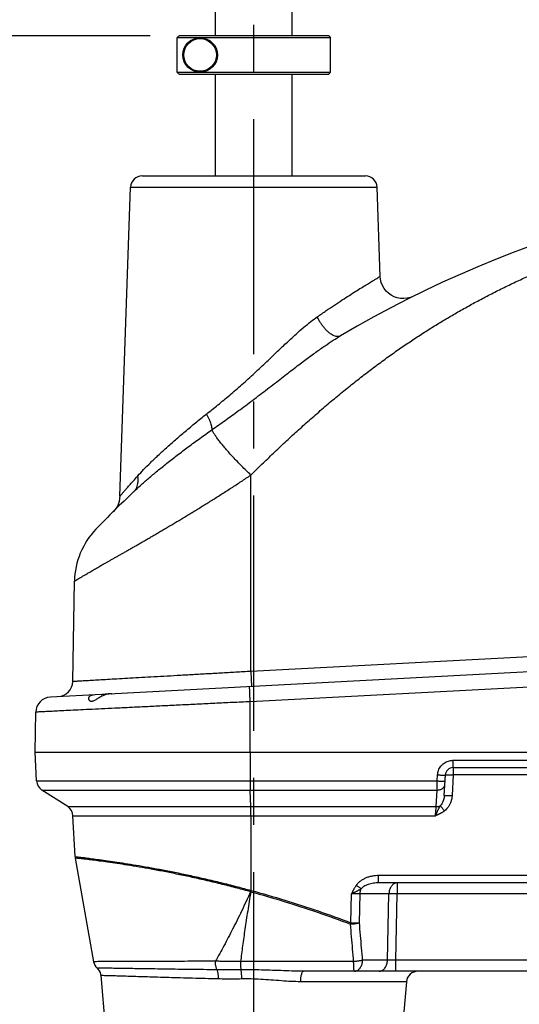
# Model space of a CAD drawing. Extents: x 0 to 594, y 0 to 420.
# Tile 24 of 64: x 231 to 257, y 181 to 233. Entities that reach past the tile are written whole.
import ezdxf

# ---------------------------------------------------------------- set-up
doc = ezdxf.new("R2010")
doc.units = 0
doc.header["$LTSCALE"] = 32.67
doc.linetypes.add('CENTER', pattern=[0.6, 0.375, -0.075, 0.075, -0.075])
doc.linetypes.add('PHANTOM', pattern=[0.8, 0.45, -0.05, 0.1, -0.05, 0.1, -0.05])
doc.layers.get('0').update_dxf_attribs({"linetype": 'CONTINUOUS'})
for name, color, linetype in [('DEFAULT_1', 7, 'CENTER'), ('DEFAULT_3', 7, 'PHANTOM'), ('DRIV_DIM', 7, 'CONTINUOUS')]:
    doc.layers.add(name, color=color, linetype=linetype)
doc.styles.get("Standard").update_dxf_attribs({"font": 'txt', "width": 0.8})
doc.dimstyles.new('DIMSTYLE_1', dxfattribs={"dimtxt": 3.8, "dimasz": 1.8, "dimexe": 0.18, "dimexo": 0.0625, "dimgap": 0.09, "dimtad": 1, "dimdec": 3, "dimlfac": 5, "dimtxsty": 'STANDARD', "dimblk": 'OPEN', "dimblk1": 'OPEN', "dimblk2": 'OPEN', "dimcen": 0.09, "dimazin": 3, "dimtp": 0.001, "dimtm": 0.001, "dimtfac": 1, "dimtdec": 3, "dimtofl": 0, "dimtmove": 0, "dimatfit": 3, "dimtolj": 1})

# ---------------------------------------------------------------- blocks, each defined once
blk = doc.blocks.new('_OPEN')
at = {"color": 0, "linetype": 'BYBLOCK'}
for p, q in [((0, 0), (-1, 0.342)), ((-1, -0.342), (0, 0)), ((-1, 0), (0, 0))]:
    blk.add_line(p, q, dxfattribs=at)
blk = doc.blocks.new('*D16')
at = {"layer": 'DRIV_DIM', "color": 2, "linetype": 'CONTINUOUS'}
for p, q in [((237.35, 231.71), (220.006, 231.71)), ((222.006, 231.71), (222.006, 196.71)), ((222.006, 161.71), (222.006, 196.71)), ((239.248, 161.71), (220.006, 161.71))]:
    blk.add_line(p, q, dxfattribs=at)
at = {"layer": 'DRIV_DIM', "color": 2, "linetype": 'CONTINUOUS', "xscale": 1.8, "yscale": 1.8, "zscale": 1.8}
for p, rotation in [((222.006, 231.71), 90), ((222.006, 161.71), 270)]:
    blk.add_blockref('_OPEN', p, dxfattribs=dict(at, rotation=rotation))
blk = doc.blocks.new('*D30')
at = {"layer": 'DRIV_DIM', "color": 2, "linetype": 'CONTINUOUS'}
for p, q in [((237.348, 261.71), (205.008, 261.71)), ((207.008, 261.71), (207.008, 211.71)), ((207.008, 161.71), (207.008, 211.71)), ((239.248, 161.71), (205.008, 161.71))]:
    blk.add_line(p, q, dxfattribs=at)
at = {"layer": 'DRIV_DIM', "color": 2, "linetype": 'CONTINUOUS', "xscale": 1.8, "yscale": 1.8, "zscale": 1.8}
for p, rotation in [((207.008, 261.71), 90), ((207.008, 161.71), 270)]:
    blk.add_blockref('_OPEN', p, dxfattribs=dict(at, rotation=rotation))
blk = doc.blocks.new('*D31')
at = {"layer": 'DRIV_DIM', "color": 2, "linetype": 'CONTINUOUS'}
for p, q in [((248.147, 261.71), (420.585, 261.71)), ((418.585, 261.71), (418.585, 195.81)), ((418.585, 129.91), (418.585, 195.81)), ((392.248, 129.91), (420.585, 129.91))]:
    blk.add_line(p, q, dxfattribs=at)
at = {"layer": 'DRIV_DIM', "color": 2, "linetype": 'CONTINUOUS', "xscale": 1.8, "yscale": 1.8, "zscale": 1.8}
for p, rotation in [((418.585, 261.71), 90), ((418.585, 129.91), 270)]:
    blk.add_blockref('_OPEN', p, dxfattribs=dict(at, rotation=rotation))

msp = doc.modelspace()

# ---------------------------------------------------------------- linework, layer by layer
at = {"color": 7, "linetype": 'CONTINUOUS'}
for p, q in [((246.64738, 231.71009), (238.85039, 231.71009)), ((246.64747, 231.71009), (246.7475, 231.61006)), ((238.75032, 229.81009), (238.75032, 231.61009)), ((239.9397, 231.61006), (238.75032, 231.61009)), ((246.7475, 231.61006), (239.95531, 231.61006)), ((246.7475, 229.81012), (246.7475, 231.61006)), ((238.75032, 229.81009), (239.9397, 229.81012)), ((238.85039, 229.71009), (246.64738, 229.71009)), ((239.95531, 229.81012), (246.7475, 229.81012)), ((240.7475, 224.41009), (240.7475, 229.71009)), ((244.7475, 224.41009), (244.7475, 229.71009)), ((246.64747, 229.71009), (246.7475, 229.81012)), ((236.92692, 224.41009), (248.56809, 224.41009)), ((235.76524, 207.73635), (236.32728, 223.83103)), ((249.33005, 219.18254), (249.16772, 223.83103)), ((233.31172, 198.08904), (233.40297, 203.31664)), ((270.25287, 199.27935), (235.18494, 197.44152)), ((234.80628, 197.42167), (232.14449, 197.28218)), ((231.35005, 194.41009), (231.38648, 196.49723)), ((231.42839, 192.91537), (231.35005, 194.41009)), ((231.35005, 194.41009), (313.95494, 194.41009)), ((253.12709, 193.61009), (260.36792, 193.61009)), ((252.67127, 192.15544), (252.72764, 193.23102)), ((233.0488, 191.57637), (231.70295, 192.44217)), ((233.43497, 188.97362), (233.32336, 191.10317)), ((233.44326, 188.90085), (234.39454, 183.50591)), ((296.91053, 187.61009), (249.25373, 187.61009)), ((294.48375, 183.01009), (245.35064, 183.01009)), ((234.76744, 182.78221), (235.07996, 179.21009)), ((250.69958, 182.46238), (250.41505, 179.21009))]:
    msp.add_line(p, q, dxfattribs=at)
at = {"color": 9, "linetype": 'CONTINUOUS'}
for p, q in [((236.32728, 223.83103), (249.16772, 223.83103)), ((242.59042, 198.61606), (242.59337, 208.84001)), ((272.09794, 200.16249), (242.59042, 198.61606)), ((272.15502, 198.5926), (242.55834, 197.04151)), ((242.55754, 194.41009), (242.55834, 197.04151)), ((242.55754, 194.41009), (242.55885, 192.91537)), ((253.12043, 193.98916), (260.36126, 193.98916)), ((231.42839, 192.91537), (252.30498, 192.91537)), ((252.30498, 192.91537), (252.32153, 193.23102)), ((253.13375, 193.23102), (253.07738, 192.15544)), ((260.37457, 193.23102), (253.13375, 193.23102)), ((231.70295, 192.44217), (252.29977, 192.44217)), ((242.58586, 191.57637), (242.56343, 192.44217)), ((252.25439, 191.57638), (252.29977, 192.44217)), ((233.0488, 191.57637), (252.25439, 191.57638)), ((233.32336, 191.10317), (242.59043, 191.10317)), ((242.59043, 191.10317), (242.59385, 187.2186)), ((242.59043, 191.10317), (252.20999, 191.10315)), ((296.90387, 187.98916), (249.24707, 187.98916)), ((242.59383, 187.2186), (242.57335, 187.14857)), ((242.57335, 187.14857), (242.57871, 187.14712)), ((242.59385, 187.2186), (242.59885, 187.21715)), ((250.21919, 187.61009), (250.21919, 187.04149)), ((247.80927, 185.53184), (247.84234, 187.04148)), ((248.25069, 185.53184), (248.28378, 187.04149)), ((249.78775, 187.04149), (248.28378, 187.04149)), ((249.71061, 183.57869), (249.78775, 187.04149)), ((250.14205, 183.57869), (250.21919, 187.04149)), ((294.76992, 187.04149), (250.21919, 187.04149)), ((249.71061, 183.57869), (248.41547, 183.57869)), ((250.14205, 183.01009), (250.14205, 183.57869)), ((294.83598, 183.57869), (250.14205, 183.57869)), ((250.69958, 182.46238), (245.16865, 182.46238))]:
    msp.add_line(p, q, dxfattribs=at)
at = {"color": 7, "linetype": 'CONTINUOUS'}
for points in [[(251.06253, 218.14939), (250.90233, 218.08387), (250.73438, 218.04207), (250.56216, 218.02487), (250.38926, 218.03262), (250.21927, 218.06516), (250.05573, 218.12182), (249.90205, 218.20142), (249.76141, 218.3023), (249.63675, 218.42235), (249.53065, 218.5591), (249.44533, 218.70968), (249.38255, 218.87097), (249.34364, 219.03961), (249.33005, 219.18254)], [(235.76524, 207.73635), (235.75428, 207.6111), (235.72276, 207.45908), (235.67187, 207.31242), (235.60248, 207.17354), (235.51575, 207.0448), (235.41312, 206.92833)], [(235.3475, 197.45021), (235.34739, 197.45008), (235.34705, 197.45002)], [(234.57755, 183.17), (234.64293, 183.09881), (234.6945, 183.02078), (234.73333, 182.93569), (234.75846, 182.8456), (234.76744, 182.78221)]]:
    msp.add_lwpolyline(points, dxfattribs=at)
for radius in [0.9, 0.85]:
    msp.add_circle((239.9475, 230.71009), radius, dxfattribs=at)
for centre, radius, start, end in [((236.92692, 223.81009), 0.6, 90, 178), ((277.7475, 164.41009), 60, 89.999999, 120.5406424), ((248.56809, 223.81009), 0.6, 2, 90), ((277.7475, 164.41009), 60, 133.4532443, 136.0915722), ((237.40235, 203.24653), 4, 136.099223, 179), ((232.51183, 198.10253), 0.8, 273.000001, 359), ((232.18636, 196.48327), 0.8, 93, 179), ((253.12709, 193.21009), 0.4, 89.99996, 177), ((232.02757, 192.94677), 0.6, 183, 237.246512), ((232.72418, 191.07177), 0.6, 3, 57.246512), ((234.03414, 189.00504), 0.6, 183, 190.000047), ((234.98538, 183.61009), 0.6, 189.99981, 227.178202), ((251.2973, 182.41009), 0.6, 90, 175)]:
    msp.add_arc(centre, radius, start, end, dxfattribs=at)
for points, knots in [([(238.75032, 231.61009), (238.76708, 231.62684), (238.80047, 231.66014), (238.83379, 231.6935), (238.85039, 231.71009)], [0, 0, 0, 0, 0.5024294, 1, 1, 1, 1]), ([(238.85039, 229.71009), (238.83379, 229.72668), (238.80047, 229.76004), (238.76707, 229.79334), (238.75032, 229.81009)], [0, 0, 0, 0, 0.49760162, 1, 1, 1, 1]), ([(235.18494, 197.44152), (235.16423, 197.44043), (235.11855, 197.43431), (235.04537, 197.41556), (234.96319, 197.38604), (234.87433, 197.34646), (234.7816, 197.29861), (234.6884, 197.24553), (234.59912, 197.19196), (234.51724, 197.14302), (234.4445, 197.1028), (234.38053, 197.07367), (234.32456, 197.05703), (234.27559, 197.05357), (234.2335, 197.0632), (234.19861, 197.08474), (234.17121, 197.1168), (234.15223, 197.15856), (234.1475, 197.19049), (234.1475, 197.20735)], [0, 0, 0, 0, 0.05116127, 0.11334449, 0.18609566, 0.26637405, 0.35323009, 0.44348447, 0.53099844, 0.61016301, 0.67886779, 0.73602687, 0.78331111, 0.82225391, 0.85582636, 0.88810853, 0.9217058, 0.95841298, 1, 1, 1, 1]), ([(234.1475, 197.20735), (234.1475, 197.22297), (234.15176, 197.25387), (234.1706, 197.29632), (234.20022, 197.33224), (234.23908, 197.36079), (234.28569, 197.38171), (234.33862, 197.3951), (234.37604, 197.39913), (234.39541, 197.40014)], [0, 0, 0, 0, 0.13465987, 0.26468215, 0.39532184, 0.53135411, 0.67659638, 0.83285393, 1, 1, 1, 1]), ([(234.80626, 197.42167), (234.82315, 197.42256), (234.85653, 197.42485), (234.90577, 197.42947), (234.95367, 197.4348), (235.00089, 197.44054), (235.04871, 197.4465), (235.09831, 197.45244), (235.13218, 197.45597), (235.14952, 197.45752)], [0, 0, 0, 0, 0.14694064, 0.29074553, 0.42979671, 0.56582547, 0.70418344, 0.84860637, 1, 1, 1, 1]), ([(235.20182, 197.46126), (235.21801, 197.4621), (235.24818, 197.46305), (235.28761, 197.46119), (235.32035, 197.45886), (235.33483, 197.45294), (235.3475, 197.45242), (235.3475, 197.45021)], [0, 0, 0, 0, 0.32995034, 0.61161521, 0.82385706, 0.95484357, 1, 1, 1, 1])]:
    msp.add_open_spline(points, degree=3, knots=knots, dxfattribs=at)
at = {"color": 9, "linetype": 'CONTINUOUS'}
for points, knots in [([(242.59337, 208.84001), (242.78575, 209.0292), (243.17529, 209.4096), (243.76957, 209.98044), (244.37931, 210.55466), (245.00377, 211.12914), (245.64086, 211.70021), (246.28752, 212.264), (246.93972, 212.81596), (247.59218, 213.35107), (248.23976, 213.86506), (248.87865, 214.35528), (249.50674, 214.82077), (250.12349, 215.26191), (250.73024, 215.68049), (251.33078, 216.0797), (251.93086, 216.46365), (252.53623, 216.83626), (253.15099, 217.20019), (253.77667, 217.55614), (254.41315, 217.90386), (255.05997, 218.24292), (255.71694, 218.57307), (256.38414, 218.89418), (257.06143, 219.20602), (257.74878, 219.50842), (258.44612, 219.80117), (259.15338, 220.08409), (259.87049, 220.35697), (260.59739, 220.61963), (261.33401, 220.87187), (262.08031, 221.11351), (262.8362, 221.34434), (263.60158, 221.56417), (264.37619, 221.77274), (265.15958, 221.96979), (265.95102, 222.15499), (266.74989, 222.32811), (267.55579, 222.48898), (268.36859, 222.6375), (269.18817, 222.77358), (270.01442, 222.89711), (270.84721, 223.00802), (271.68646, 223.1062), (272.53206, 223.19157), (273.3839, 223.26403), (274.24191, 223.32351), (275.10606, 223.36991), (275.97616, 223.40315), (276.85177, 223.42312), (277.43731, 223.42754), (277.73084, 223.42754)], [0, 0, 0, 0, 0.02067403, 0.04171707, 0.06313731, 0.08484824, 0.10672917, 0.12869039, 0.15058078, 0.17219289, 0.19334266, 0.2139256, 0.23389257, 0.25324093, 0.27202262, 0.29036947, 0.30849158, 0.32660411, 0.34483328, 0.36322731, 0.38175688, 0.40040086, 0.41918087, 0.43809066, 0.45713225, 0.47630966, 0.49562452, 0.51507812, 0.53467278, 0.55441121, 0.57429559, 0.59432835, 0.61451281, 0.63485054, 0.65534039, 0.6759757, 0.69674124, 0.71761662, 0.73860409, 0.75970562, 0.7809229, 0.80225825, 0.82371421, 0.8452933, 0.86699805, 0.88883143, 0.91079541, 0.93289513, 0.95513622, 0.97750944, 1, 1, 1, 1]), ([(246.05323, 217.07792), (246.20837, 217.18615), (246.50822, 217.39288), (246.94326, 217.68606), (247.34488, 217.95101), (247.71193, 218.18842), (248.04341, 218.39899), (248.33831, 218.58329), (248.59571, 218.74185), (248.81502, 218.87526), (248.99558, 218.98395), (249.13651, 219.06805), (249.23703, 219.12766), (249.29703, 219.16309), (249.3235, 219.17868), (249.33005, 219.18254)], [0, 0, 0, 0, 0.14567951, 0.28048048, 0.40401535, 0.51621724, 0.61713015, 0.70644797, 0.78403384, 0.84994566, 0.90414173, 0.94634267, 0.97633729, 0.99414629, 1, 1, 1, 1]), ([(240.27317, 212.01373), (240.47463, 212.17103), (240.8835, 212.4945), (241.50247, 213.00583), (242.1403, 213.5599), (242.78146, 214.14404), (243.39895, 214.72605), (243.96558, 215.26708), (244.47305, 215.7473), (244.92711, 216.16465), (245.33545, 216.52221), (245.70415, 216.82338), (245.94112, 216.99971), (246.05323, 217.07792)], [0, 0, 0, 0, 0.09971913, 0.20338487, 0.31319385, 0.42930277, 0.54174222, 0.64423419, 0.73494912, 0.81431351, 0.88482536, 0.94667192, 1, 1, 1, 1]), ([(247.25862, 216.08627), (247.23487, 216.07226), (247.18017, 216.05144), (247.08837, 216.04647), (246.9881, 216.06584), (246.88121, 216.10842), (246.7696, 216.17306), (246.65545, 216.25837), (246.54116, 216.36254), (246.4292, 216.48334), (246.32202, 216.61813), (246.22199, 216.76394), (246.13132, 216.91757), (246.07789, 217.02405), (246.05323, 217.07792)], [0, 0, 0, 0, 0.04905645, 0.10196532, 0.16154793, 0.22931276, 0.30568526, 0.39031355, 0.48230042, 0.58036285, 0.68294625, 0.78831402, 0.89462414, 1, 1, 1, 1]), ([(240.56102, 211.20074), (240.7906, 211.36101), (241.25706, 211.68886), (241.9677, 212.20108), (242.70463, 212.74802), (243.45052, 213.31604), (244.17313, 213.87423), (244.83816, 214.38714), (245.43344, 214.83851), (245.96418, 215.22879), (246.4385, 215.56277), (246.86289, 215.84502), (247.13209, 216.01162), (247.25848, 216.08619)], [0, 0, 0, 0, 0.10128639, 0.2062485, 0.31688582, 0.43326606, 0.54540248, 0.64720093, 0.73707831, 0.81564654, 0.88550651, 0.94691315, 1, 1, 1, 1]), ([(236.70059, 208.79548), (236.80066, 208.90611), (237.01639, 209.13667), (237.36722, 209.49075), (237.76182, 209.86928), (238.19749, 210.2689), (238.67092, 210.68656), (239.17831, 211.11934), (239.71541, 211.56439), (240.08455, 211.86281), (240.27317, 212.01373)], [0, 0, 0, 0, 0.09297706, 0.19677688, 0.31065049, 0.43377004, 0.56523822, 0.70413948, 0.84943238, 1, 1, 1, 1]), ([(240.27317, 212.01373), (240.29892, 211.96834), (240.34743, 211.87862), (240.41223, 211.74494), (240.46656, 211.617), (240.50945, 211.49713), (240.54015, 211.38748), (240.55819, 211.28986), (240.5619, 211.2286), (240.56084, 211.20061)], [0, 0, 0, 0, 0.17978405, 0.35125897, 0.5116418, 0.65844424, 0.78957817, 0.9035029, 1, 1, 1, 1]), ([(236.48176, 207.96624), (236.60253, 208.08066), (236.85995, 208.31786), (237.2731, 208.68045), (237.73084, 209.06471), (238.23016, 209.46744), (238.76753, 209.88573), (239.33889, 210.31678), (239.9397, 210.75779), (240.35109, 211.05263), (240.56075, 211.20135)], [0, 0, 0, 0, 0.09579192, 0.20152757, 0.31648866, 0.43988927, 0.57087604, 0.70857488, 0.85198632, 1, 1, 1, 1]), ([(242.59337, 208.84001), (242.51215, 208.9172), (242.35179, 209.07184), (242.11692, 209.30516), (241.89067, 209.53685), (241.67526, 209.7646), (241.4728, 209.98612), (241.28527, 210.19922), (241.11451, 210.40176), (240.96218, 210.59177), (240.82974, 210.76737), (240.71845, 210.92685), (240.62929, 211.06875), (240.58056, 211.15914), (240.56075, 211.20135)], [0, 0, 0, 0, 0.1075162, 0.21374595, 0.31765723, 0.41824296, 0.51453233, 0.60560401, 0.69059633, 0.76871781, 0.83925921, 0.90160647, 0.95526114, 1, 1, 1, 1]), ([(233.40755, 203.31909), (233.40755, 203.31909), (233.41906, 203.32598), (233.42866, 203.33172), (233.4463, 203.34228), (233.46661, 203.35442), (233.4918, 203.36947), (233.52114, 203.38699), (233.55502, 203.40719), (233.59344, 203.43007), (233.63655, 203.45572), (233.68449, 203.4842), (233.73742, 203.51559), (233.79547, 203.54996), (233.8588, 203.58739), (233.9275, 203.6279), (234.0016, 203.67151), (234.08107, 203.71816), (234.16584, 203.76779), (234.25584, 203.82035), (234.35105, 203.87578), (234.45147, 203.93408), (234.55721, 203.99526), (234.66835, 204.05936), (234.78485, 204.1263), (234.90652, 204.19598), (235.03317, 204.26822), (235.16464, 204.34286), (235.30073, 204.41995), (235.44129, 204.49964), (235.58631, 204.58204), (235.73593, 204.66718), (235.89027, 204.75515), (236.04936, 204.846), (236.21321, 204.93973), (236.38177, 205.03636), (236.55498, 205.13588), (236.73275, 205.23825), (236.91497, 205.34346), (237.10155, 205.45148), (237.2924, 205.5623), (237.48744, 205.67591), (237.68659, 205.7923), (237.88973, 205.91146), (238.09676, 206.03337), (238.30755, 206.15801), (238.52199, 206.28536), (238.73997, 206.4154), (238.96137, 206.54813), (239.18607, 206.68353), (239.41393, 206.82157), (239.6448, 206.96223), (239.87854, 207.10546), (240.11501, 207.25126), (240.35406, 207.39959), (240.59555, 207.55041), (240.83931, 207.70369), (241.08516, 207.85936), (241.33291, 208.01737), (241.58239, 208.17766), (241.83341, 208.34015), (242.0858, 208.50479), (242.33938, 208.67149), (242.5086, 208.78362), (242.59337, 208.84001)], [0, 0, 0, 0, 0.00089221, 0.00223199, 0.0040249, 0.00627685, 0.00899451, 0.01218543, 0.01585906, 0.02002684, 0.02470193, 0.02989889, 0.0356335, 0.04192231, 0.04878012, 0.05621937, 0.0642438, 0.0728443, 0.08200944, 0.09173353, 0.102012, 0.11284133, 0.12423187, 0.1362022, 0.1487462, 0.16183486, 0.1754426, 0.18955152, 0.20414512, 0.21921508, 0.23477006, 0.25082494, 0.26739468, 0.28448622, 0.30209708, 0.32022369, 0.33886152, 0.35800258, 0.37763545, 0.39774982, 0.41833923, 0.43939857, 0.4609202, 0.48289413, 0.50531003, 0.52815777, 0.55142763, 0.57510979, 0.59919404, 0.62367069, 0.64852851, 0.67375286, 0.69933032, 0.7252497, 0.75149868, 0.77806441, 0.8049324, 0.83208451, 0.85950267, 0.88717054, 0.9150718, 0.94318939, 0.97150494, 1, 1, 1, 1]), ([(235.76524, 207.73635), (235.76935, 207.74111), (235.78606, 207.76049), (235.8245, 207.80499), (235.8904, 207.8811), (235.98594, 207.99099), (236.11353, 208.13689), (236.27563, 208.32089), (236.47485, 208.54494), (236.62087, 208.70735), (236.70059, 208.79548)], [0, 0, 0, 0, 0.01334663, 0.05433757, 0.12483708, 0.22708705, 0.36348534, 0.53631903, 0.74769832, 1, 1, 1, 1]), ([(236.48176, 207.96624), (236.51555, 207.99825), (236.57751, 208.06951), (236.64917, 208.19325), (236.69836, 208.33129), (236.72407, 208.48037), (236.7259, 208.6371), (236.71148, 208.74258), (236.70059, 208.79548)], [0, 0, 0, 0, 0.15600482, 0.31422677, 0.47660194, 0.64457161, 0.818969, 1, 1, 1, 1]), ([(242.59042, 198.61606), (242.32878, 198.60119), (241.80608, 198.57147), (241.02542, 198.52709), (240.25411, 198.48323), (239.49961, 198.44034), (238.76852, 198.39878), (238.0662, 198.35885), (237.39711, 198.32081), (236.76566, 198.28491), (236.17643, 198.25142), (235.63368, 198.22056), (235.14138, 198.19257), (234.70245, 198.16762), (234.32138, 198.14596), (233.99669, 198.1275), (233.7423, 198.11304), (233.52983, 198.10096), (233.42934, 198.09525), (233.32003, 198.08904), (233.32003, 198.08904)], [0, 0, 0, 0, 0.08466888, 0.16915393, 0.25262833, 0.33427313, 0.41331851, 0.48921771, 0.56155294, 0.62984349, 0.69356092, 0.7522372, 0.80547301, 0.85290342, 0.89419282, 0.92904958, 0.95723084, 0.97854055, 0.99283023, 1, 1, 1, 1]), ([(242.59039, 198.61606), (242.59254, 198.57495), (242.59666, 198.49383), (242.60243, 198.37474), (242.60758, 198.26182), (242.61207, 198.15767), (242.61553, 198.06516), (242.61867, 197.98542), (242.61925, 197.92341), (242.62274, 197.873), (242.61776, 197.85131), (242.6222, 197.83129), (242.61893, 197.83112)], [0, 0, 0, 0, 0.15718945, 0.31015072, 0.45520551, 0.58886592, 0.70791843, 0.8095016, 0.89117563, 0.95098326, 0.98750625, 1, 1, 1, 1]), ([(242.53981, 197.42653), (242.53869, 197.45225), (242.53629, 197.50913), (242.53317, 197.59241), (242.53004, 197.67214), (242.52945, 197.73415), (242.52597, 197.78456), (242.53094, 197.80626), (242.52651, 197.82627), (242.52977, 197.82645)], [0, 0, 0, 0, 0.19291257, 0.42662172, 0.62603721, 0.78636954, 0.90377644, 0.97547382, 1, 1, 1, 1]), ([(242.55831, 197.0415), (242.55617, 197.08262), (242.55204, 197.16374), (242.54627, 197.28283), (242.54272, 197.36078), (242.54103, 197.39874)], [0, 0, 0, 0, 0.34531535, 0.68134219, 1, 1, 1, 1]), ([(242.55834, 197.04151), (242.24903, 197.02644), (241.6329, 196.99642), (240.71449, 196.95168), (239.80966, 196.9076), (238.92452, 196.86448), (238.06499, 196.82261), (237.23685, 196.78226), (236.44565, 196.74372), (235.69667, 196.70723), (234.99492, 196.67304), (234.3451, 196.64138), (233.75149, 196.61246), (233.21822, 196.58648), (232.74825, 196.56358), (232.34648, 196.54401), (232.0104, 196.52763), (231.75627, 196.51525), (231.55143, 196.50527), (231.46774, 196.50119), (231.38648, 196.49723), (231.38648, 196.49723)], [0, 0, 0, 0, 0.08305868, 0.16545072, 0.24662428, 0.32603193, 0.40314058, 0.4774342, 0.54841407, 0.61560539, 0.67855886, 0.73685494, 0.79010459, 0.83795382, 0.8800843, 0.91621672, 0.94611132, 0.9695703, 0.98643835, 0.99660398, 1, 1, 1, 1]), ([(252.32153, 193.23102), (252.32362, 193.27101), (252.33392, 193.35137), (252.3675, 193.46861), (252.41881, 193.57998), (252.48637, 193.68203), (252.56835, 193.77237), (252.66308, 193.8493), (252.76873, 193.91118), (252.88244, 193.95617), (253.00062, 193.98318), (253.08073, 193.98916), (253.12043, 193.98916)], [0, 0, 0, 0, 0.09897414, 0.19939341, 0.30036618, 0.40089497, 0.5007763, 0.60076078, 0.70140749, 0.80227301, 0.90186293, 1, 1, 1, 1]), ([(253.12043, 193.98916), (253.12045, 193.96416), (253.12058, 193.91533), (253.12095, 193.84459), (253.12167, 193.78), (253.12216, 193.72308), (253.12393, 193.67812), (253.12297, 193.64098), (253.1276, 193.6252), (253.12466, 193.61009), (253.12709, 193.61009)], [0, 0, 0, 0, 0.19772677, 0.38637162, 0.55916128, 0.70989267, 0.8331567, 0.92453512, 0.98077032, 1, 1, 1, 1]), ([(253.12709, 193.61009), (253.12951, 193.61009), (253.12658, 193.59502), (253.1312, 193.57927), (253.13024, 193.54213), (253.13202, 193.49719), (253.13251, 193.44025), (253.13322, 193.37564), (253.1336, 193.30488), (253.13372, 193.25603), (253.13375, 193.23102)], [0, 0, 0, 0, 0.01913441, 0.07529603, 0.16662387, 0.28988082, 0.44063406, 0.61347493, 0.80219086, 1, 1, 1, 1]), ([(242.55885, 192.91537), (242.55888, 192.88411), (242.55901, 192.82264), (242.55945, 192.73273), (242.56012, 192.64814), (242.56099, 192.57098), (242.56204, 192.50315), (242.56293, 192.46126), (242.56343, 192.44217)], [0, 0, 0, 0, 0.1981387, 0.38970835, 0.56994931, 0.73438461, 0.87893083, 1, 1, 1, 1]), ([(252.29977, 192.44217), (252.29977, 192.46125), (252.29991, 192.50314), (252.30039, 192.57096), (252.30116, 192.64814), (252.3022, 192.73274), (252.30347, 192.82265), (252.30446, 192.88412), (252.30498, 192.91537)], [0, 0, 0, 0, 0.12099006, 0.26553492, 0.42998935, 0.61026734, 0.80188928, 1, 1, 1, 1]), ([(252.29977, 192.44217), (252.32525, 192.44158), (252.3761, 192.4445), (252.4499, 192.46105), (252.51846, 192.48918), (252.57927, 192.52795), (252.63009, 192.576), (252.66898, 192.63168), (252.69441, 192.69292), (252.7017, 192.73613), (252.70283, 192.75763)], [0, 0, 0, 0, 0.13547715, 0.26927488, 0.40017715, 0.52732417, 0.65035192, 0.76948983, 0.88558276, 1, 1, 1, 1]), ([(252.30498, 192.91537), (252.33122, 192.91397), (252.38275, 192.9115), (252.45771, 192.90871), (252.52681, 192.90698), (252.58794, 192.90626), (252.63702, 192.90689), (252.67656, 192.90786), (252.69569, 192.91091), (252.71094, 192.91241), (252.71109, 192.91537)], [0, 0, 0, 0, 0.19350269, 0.37999113, 0.55219641, 0.70341508, 0.82778017, 0.92051532, 0.9782234, 1, 1, 1, 1]), ([(252.32153, 193.23102), (252.34776, 193.22963), (252.39929, 193.22716), (252.47425, 193.22436), (252.54335, 193.22264), (252.60449, 193.22191), (252.65356, 193.22254), (252.69311, 193.22352), (252.71223, 193.22657), (252.72748, 193.22807), (252.72764, 193.23102)], [0, 0, 0, 0, 0.1935033, 0.37999209, 0.55219745, 0.70341599, 0.8277808, 0.92051564, 0.97822349, 1, 1, 1, 1]), ([(252.72764, 193.23102), (252.72776, 193.23341), (252.73958, 193.23531), (252.7551, 193.23776), (252.78657, 193.23914), (252.82622, 193.24), (252.87612, 193.2399), (252.93345, 193.23895), (252.99688, 193.23713), (253.06431, 193.2345), (253.11038, 193.23227), (253.13375, 193.23102)], [0, 0, 0, 0, 0.01762199, 0.06345594, 0.13744247, 0.23748735, 0.36061006, 0.50301585, 0.66033801, 0.82772056, 1, 1, 1, 1]), ([(252.67127, 192.15544), (252.66928, 192.11746), (252.66135, 192.04317), (252.63814, 191.93664), (252.6053, 191.83936), (252.56461, 191.75357), (252.51792, 191.68075), (252.48213, 191.63921), (252.4637, 191.62109)], [0, 0, 0, 0, 0.1949764, 0.38205294, 0.55783547, 0.72013266, 0.86755507, 1, 1, 1, 1]), ([(252.67127, 192.15544), (252.67142, 192.15839), (252.68668, 192.15989), (252.7058, 192.16294), (252.74534, 192.16392), (252.79442, 192.16455), (252.85555, 192.16383), (252.92466, 192.1621), (252.99961, 192.15931), (253.05114, 192.15684), (253.07738, 192.15544)], [0, 0, 0, 0, 0.02177669, 0.07948498, 0.17222037, 0.29658563, 0.44780436, 0.62000954, 0.80649772, 1, 1, 1, 1]), ([(253.07738, 192.15544), (253.07435, 192.09773), (253.06028, 191.98446), (253.01627, 191.82274), (252.95267, 191.67555), (252.873, 191.54632), (252.78104, 191.43724), (252.71166, 191.37667), (252.67607, 191.35035)], [0, 0, 0, 0, 0.18688214, 0.36763697, 0.54026565, 0.70359657, 0.85682784, 1, 1, 1, 1]), ([(242.59043, 191.10317), (242.59041, 191.13442), (242.59027, 191.1959), (242.58983, 191.2858), (242.58917, 191.37039), (242.58829, 191.44756), (242.58724, 191.51539), (242.58635, 191.55728), (242.58586, 191.57637)], [0, 0, 0, 0, 0.19814006, 0.3897096, 0.56995026, 0.73438521, 0.87893111, 1, 1, 1, 1]), ([(252.67607, 191.35035), (252.65687, 191.33615), (252.62002, 191.31051), (252.56624, 191.27685), (252.51763, 191.24892), (252.4737, 191.22537), (252.43398, 191.20522), (252.39819, 191.18782), (252.36597, 191.17267), (252.33681, 191.15929), (252.3099, 191.14717), (252.28448, 191.13586), (252.25978, 191.12498), (252.23503, 191.11412), (252.21845, 191.10681), (252.20999, 191.10315)], [0, 0, 0, 0, 0.13547408, 0.25456327, 0.35983244, 0.45346955, 0.5373528, 0.61252493, 0.67921456, 0.73933649, 0.79458774, 0.84664927, 0.89719041, 0.94770313, 1, 1, 1, 1]), ([(252.46371, 191.62109), (252.45325, 191.60593), (252.43306, 191.57583), (252.40482, 191.53035), (252.3791, 191.48534), (252.35559, 191.44101), (252.33419, 191.39767), (252.31469, 191.35597), (252.29706, 191.31631), (252.28092, 191.27881), (252.26598, 191.24299), (252.25179, 191.20823), (252.23792, 191.17377), (252.22411, 191.13876), (252.21475, 191.11518), (252.21001, 191.10317)], [0, 0, 0, 0, 0.09556379, 0.18805546, 0.27768241, 0.36449626, 0.44836778, 0.52842492, 0.60333637, 0.67357413, 0.7402637, 0.804708, 0.86836428, 0.93299937, 1, 1, 1, 1]), ([(252.21001, 191.10315), (252.21235, 191.12978), (252.21703, 191.1826), (252.22406, 191.26053), (252.23094, 191.33537), (252.23751, 191.40545), (252.24363, 191.46929), (252.24917, 191.52556), (252.25272, 191.56041), (252.25439, 191.57638)], [0, 0, 0, 0, 0.16877489, 0.33462981, 0.4939153, 0.64308279, 0.77893492, 0.89865402, 1, 1, 1, 1]), ([(252.25439, 191.57637), (252.27871, 191.57581), (252.32725, 191.57842), (252.39789, 191.59342), (252.44253, 191.61073), (252.4637, 191.62109)], [0, 0, 0, 0, 0.33810219, 0.67235322, 1, 1, 1, 1]), ([(252.4637, 191.62109), (252.47206, 191.61165), (252.49055, 191.58988), (252.52051, 191.55316), (252.55521, 191.50938), (252.59356, 191.45991), (252.63433, 191.40631), (252.66203, 191.36928), (252.67607, 191.35035)], [0, 0, 0, 0, 0.10985579, 0.24899464, 0.41305054, 0.59684953, 0.7945838, 1, 1, 1, 1]), ([(233.43497, 188.97364), (233.43497, 188.97364), (233.51207, 188.96396), (233.59123, 188.95668), (233.78429, 188.93258), (234.02347, 188.90543), (234.33826, 188.86498), (234.71353, 188.81723), (235.15012, 188.75626), (235.64371, 188.68551), (236.19007, 188.60041), (236.78601, 188.50337), (237.42612, 188.39079), (238.10693, 188.26445), (238.82242, 188.1218), (239.56868, 187.96426), (240.33995, 187.79014), (241.12278, 187.60316), (241.87656, 187.41154), (242.36521, 187.28113), (242.59385, 187.2186)], [0, 0, 0, 0, 0.00389158, 0.01547135, 0.03466367, 0.06125802, 0.09508631, 0.13579491, 0.18313883, 0.23665449, 0.29607753, 0.36083278, 0.43070035, 0.5049457, 0.58336167, 0.66516688, 0.7500557, 0.83746324, 0.92382239, 1, 1, 1, 1]), ([(242.57335, 187.14857), (242.34409, 187.21133), (241.85528, 187.34191), (241.10214, 187.53353), (240.32146, 187.72019), (239.55272, 187.89393), (238.80907, 188.05112), (238.09606, 188.19346), (237.41766, 188.31954), (236.7798, 188.43187), (236.18602, 188.52871), (235.64144, 188.61364), (235.1495, 188.68427), (234.71441, 188.74509), (234.34072, 188.79272), (234.02746, 188.83302), (233.78953, 188.86008), (233.59801, 188.88403), (233.51913, 188.8913), (233.44326, 188.90085), (233.44326, 188.90085)], [0, 0, 0, 0, 0.07662461, 0.16310131, 0.2505136, 0.3353793, 0.4171603, 0.4955344, 0.56975829, 0.63959646, 0.70431881, 0.76370428, 0.81726111, 0.86456031, 0.90522355, 0.93900229, 0.9655257, 0.98463489, 0.9961527, 1, 1, 1, 1]), ([(249.24707, 187.98916), (249.19353, 187.98916), (249.0799, 187.98428), (248.90506, 187.96034), (248.72575, 187.91617), (248.55495, 187.85247), (248.40245, 187.77312), (248.27276, 187.68304), (248.16583, 187.58577), (248.10665, 187.51497), (248.08082, 187.47902)], [0, 0, 0, 0, 0.12180434, 0.25837014, 0.40081988, 0.54105375, 0.67206191, 0.79088648, 0.89928156, 1, 1, 1, 1]), ([(249.25373, 187.61009), (249.2513, 187.61009), (249.25424, 187.6252), (249.24961, 187.64098), (249.25058, 187.67812), (249.2488, 187.72308), (249.24831, 187.78), (249.24759, 187.84459), (249.24722, 187.91533), (249.24709, 187.96416), (249.24707, 187.98916)], [0, 0, 0, 0, 0.0192297, 0.07546495, 0.16684345, 0.29010753, 0.44083895, 0.61362859, 0.80227337, 1, 1, 1, 1]), ([(242.57871, 187.14712), (242.4251, 186.80936), (242.1206, 186.15716), (241.6566, 185.21873), (241.20038, 184.3488), (240.89429, 183.79405), (240.74326, 183.52736)], [0, 0, 0, 0, 0.2741876, 0.53184008, 0.77352453, 1, 1, 1, 1]), ([(242.58791, 187.14464), (242.53241, 186.80996), (242.42787, 186.16227), (242.28527, 185.22194), (242.16135, 184.34481), (242.08776, 183.78057), (242.05387, 183.50866)], [0, 0, 0, 0, 0.27691856, 0.53553508, 0.77632686, 1, 1, 1, 1]), ([(242.59885, 187.21715), (242.5966, 187.20933), (242.59211, 187.19373), (242.5854, 187.17039), (242.58093, 187.15486), (242.57871, 187.14712)], [0, 0, 0, 0, 0.33482668, 0.66834488, 1, 1, 1, 1]), ([(242.60712, 187.21483), (242.60497, 187.20699), (242.60069, 187.19136), (242.59429, 187.16796), (242.59003, 187.1524), (242.58791, 187.14464)], [0, 0, 0, 0, 0.33482319, 0.66834087, 1, 1, 1, 1]), ([(242.58791, 187.14464), (243.17322, 186.98433), (244.33915, 186.64587), (246.07186, 186.08532), (247.21526, 185.67667), (247.78372, 185.46371)], [0, 0, 0, 0, 0.33328207, 0.66662074, 1, 1, 1, 1]), ([(242.60712, 187.21483), (243.19326, 187.05428), (244.36063, 186.71541), (246.09546, 186.15417), (247.24013, 185.74505), (247.80927, 185.53184)], [0, 0, 0, 0, 0.33335215, 0.66663247, 1, 1, 1, 1]), ([(248.08082, 187.47902), (248.06675, 187.45943), (248.04104, 187.42181), (248.00674, 187.36697), (247.97775, 187.31707), (247.95296, 187.27173), (247.93161, 187.23068), (247.91306, 187.19353), (247.89672, 187.15975), (247.88199, 187.1285), (247.8683, 187.09891), (247.8552, 187.07009), (247.8466, 187.05104), (247.84234, 187.04148)], [0, 0, 0, 0, 0.14490848, 0.27372204, 0.38864924, 0.49169478, 0.58422577, 0.66674284, 0.74120888, 0.80972319, 0.87438786, 0.9371226, 1, 1, 1, 1]), ([(248.33857, 187.30401), (248.32053, 187.29185), (248.28503, 187.26851), (248.23211, 187.23576), (248.18088, 187.20599), (248.13145, 187.17898), (248.08428, 187.15448), (248.03963, 187.13237), (247.99756, 187.11217), (247.95751, 187.09353), (247.91879, 187.07579), (247.88055, 187.05862), (247.85515, 187.04722), (247.8424, 187.04151)], [0, 0, 0, 0, 0.1161076, 0.22667875, 0.33205011, 0.43231285, 0.52722627, 0.61565999, 0.69819325, 0.77627463, 0.851416, 0.92546224, 1, 1, 1, 1]), ([(248.33857, 187.30401), (248.32475, 187.31257), (248.29487, 187.33162), (248.24741, 187.36301), (248.19473, 187.39882), (248.13855, 187.43789), (248.10025, 187.46508), (248.08082, 187.47902)], [0, 0, 0, 0, 0.1565509, 0.34113164, 0.54777957, 0.76980193, 1, 1, 1, 1]), ([(248.28378, 187.04149), (248.28464, 187.06437), (248.28824, 187.10988), (248.29925, 187.17699), (248.31571, 187.24192), (248.33037, 187.28372), (248.33857, 187.30401)], [0, 0, 0, 0, 0.25496161, 0.5075891, 0.75636734, 1, 1, 1, 1]), ([(249.25373, 187.61009), (249.21152, 187.61009), (249.12217, 187.60718), (248.98479, 187.5929), (248.84413, 187.56655), (248.71031, 187.52855), (248.59089, 187.48117), (248.48943, 187.42733), (248.40593, 187.36916), (248.35897, 187.326), (248.33857, 187.30401)], [0, 0, 0, 0, 0.12802126, 0.2708901, 0.41846452, 0.56146998, 0.69214159, 0.80735735, 0.90901896, 1, 1, 1, 1]), ([(250.21919, 187.61009), (250.19484, 187.61009), (250.14534, 187.60421), (250.07393, 187.57821), (250.00698, 187.53601), (249.94637, 187.479), (249.89368, 187.4089), (249.85026, 187.32772), (249.81725, 187.23771), (249.79555, 187.1414), (249.78902, 187.07501), (249.78775, 187.04149)], [0, 0, 0, 0, 0.09321914, 0.1887992, 0.28868399, 0.3941296, 0.50563043, 0.6229751, 0.74536649, 0.87156506, 1, 1, 1, 1]), ([(248.28378, 187.04149), (248.26696, 187.04204), (248.23121, 187.04298), (248.17474, 187.04389), (248.11305, 187.04435), (248.04745, 187.04434), (247.97959, 187.04385), (247.91095, 187.0429), (247.86517, 187.04203), (247.84235, 187.04151)], [0, 0, 0, 0, 0.11433267, 0.24301564, 0.38375518, 0.53354074, 0.68882444, 0.84488778, 1, 1, 1, 1]), ([(250.21919, 187.04149), (250.19253, 187.04208), (250.13967, 187.04307), (250.06156, 187.04399), (249.98625, 187.0443), (249.91511, 187.04402), (249.8494, 187.04315), (249.80756, 187.04212), (249.78775, 187.04149)], [0, 0, 0, 0, 0.18541947, 0.36756714, 0.54313487, 0.70899538, 0.862197, 1, 1, 1, 1]), ([(247.78372, 185.46371), (247.81819, 185.46638), (247.88653, 185.47208), (247.98687, 185.48371), (248.08223, 185.49747), (248.16973, 185.51326), (248.22497, 185.52522), (248.25069, 185.53184)], [0, 0, 0, 0, 0.21956192, 0.43543175, 0.64133687, 0.83133056, 1, 1, 1, 1]), ([(247.78372, 185.46371), (247.78796, 185.47502), (247.79648, 185.49773), (247.805, 185.52044), (247.80927, 185.53184)], [0, 0, 0, 0, 0.49822054, 1, 1, 1, 1]), ([(247.94751, 183.51093), (247.92955, 183.72603), (247.89342, 184.15807), (247.83882, 184.80899), (247.80216, 185.24482), (247.78372, 185.46371)], [0, 0, 0, 0, 0.33043162, 0.66372279, 1, 1, 1, 1]), ([(247.80927, 185.53184), (247.84193, 185.5311), (247.90646, 185.52991), (248.00123, 185.52898), (248.09113, 185.52895), (248.17374, 185.52981), (248.22611, 185.53104), (248.25069, 185.53184)], [0, 0, 0, 0, 0.22198078, 0.43859313, 0.64405279, 0.83287395, 1, 1, 1, 1]), ([(248.41547, 183.57869), (248.3974, 183.79382), (248.36104, 184.22595), (248.30612, 184.877), (248.26924, 185.31291), (248.25069, 185.53184)], [0, 0, 0, 0, 0.33043005, 0.66372511, 1, 1, 1, 1]), ([(240.74326, 183.52736), (240.50017, 183.52691), (240.0214, 183.52584), (239.31597, 183.52377), (238.63766, 183.52131), (237.99177, 183.51867), (237.38405, 183.51606), (236.82043, 183.51359), (236.30672, 183.51152), (235.84757, 183.50977), (235.44865, 183.50847), (235.10901, 183.50749), (234.84325, 183.50681), (234.62163, 183.50634), (234.51692, 183.50612), (234.40316, 183.50592), (234.40316, 183.50592)], [0, 0, 0, 0, 0.11502627, 0.22654043, 0.33379748, 0.43598615, 0.53216323, 0.62135968, 0.70266505, 0.77528249, 0.83849072, 0.89182055, 0.93484707, 0.96734183, 0.98909229, 1, 1, 1, 1]), ([(240.8259, 183.08199), (240.81777, 183.09841), (240.80282, 183.13568), (240.78463, 183.19791), (240.76914, 183.27008), (240.75677, 183.35045), (240.74783, 183.43711), (240.74436, 183.49683), (240.74322, 183.52736)], [0, 0, 0, 0, 0.12063057, 0.26361972, 0.42657289, 0.60624914, 0.79881045, 1, 1, 1, 1]), ([(242.05387, 183.50866), (241.96485, 183.50978), (241.78757, 183.51207), (241.52286, 183.51568), (241.26061, 183.51942), (241.00102, 183.5233), (240.82887, 183.52599), (240.74326, 183.52736)], [0, 0, 0, 0, 0.20376739, 0.40579103, 0.6059253, 0.80404797, 1, 1, 1, 1]), ([(248.41547, 183.57869), (248.3942, 183.57338), (248.34904, 183.56323), (248.27771, 183.54981), (248.20026, 183.5376), (248.11831, 183.52686), (248.03359, 183.5178), (247.97631, 183.51301), (247.94751, 183.51093)], [0, 0, 0, 0, 0.13891902, 0.2932681, 0.4599868, 0.63577125, 0.81700783, 1, 1, 1, 1]), ([(247.98404, 183.01009), (248.00838, 183.01009), (248.05788, 183.01597), (248.1293, 183.04197), (248.19625, 183.08418), (248.25685, 183.14119), (248.30955, 183.21129), (248.35297, 183.29248), (248.38597, 183.38249), (248.40768, 183.47879), (248.41421, 183.54517), (248.41547, 183.57869)], [0, 0, 0, 0, 0.09321954, 0.18880348, 0.28869143, 0.39414095, 0.5056456, 0.6229944, 0.74538775, 0.87158812, 1, 1, 1, 1]), ([(249.27918, 183.01009), (249.30352, 183.01009), (249.35302, 183.01597), (249.42443, 183.04197), (249.49138, 183.08417), (249.55198, 183.14118), (249.60468, 183.21127), (249.6481, 183.29245), (249.6811, 183.38246), (249.70282, 183.47877), (249.70935, 183.54516), (249.71061, 183.57869)], [0, 0, 0, 0, 0.09321762, 0.18879605, 0.28867792, 0.3941204, 0.50561772, 0.62295845, 0.74534675, 0.87154231, 1, 1, 1, 1]), ([(250.14205, 183.57869), (250.11973, 183.57819), (250.07486, 183.57733), (250.00769, 183.57643), (249.94135, 183.57597), (249.87737, 183.57595), (249.81718, 183.57639), (249.76203, 183.57726), (249.72707, 183.57816), (249.71061, 183.57869)], [0, 0, 0, 0, 0.15519907, 0.31206658, 0.46703239, 0.61645767, 0.75690527, 0.88549012, 1, 1, 1, 1]), ([(240.8259, 183.08199), (240.59283, 183.08445), (240.13384, 183.08955), (239.45751, 183.09793), (238.80714, 183.10672), (238.18775, 183.1158), (237.60466, 183.12475), (237.06309, 183.13338), (236.56715, 183.1413), (236.12062, 183.14831), (235.72641, 183.15436), (235.38771, 183.15926), (235.10677, 183.16322), (234.88599, 183.16614), (234.72696, 183.16816), (234.63105, 183.16937), (234.58827, 183.16988), (234.57755, 183.17)], [0, 0, 0, 0, 0.11189955, 0.2203658, 0.32471418, 0.42415665, 0.51775486, 0.60467297, 0.68418749, 0.75587736, 0.81906589, 0.87346074, 0.91849877, 0.95395426, 0.97945883, 0.99485395, 1, 1, 1, 1]), ([(242.06938, 183.0811), (241.9303, 183.07984), (241.65281, 183.07827), (241.23831, 183.07856), (240.9629, 183.08053), (240.8259, 183.08199)], [0, 0, 0, 0, 0.33555144, 0.66946523, 1, 1, 1, 1]), ([(240.8259, 183.08199), (240.8331, 183.06447), (240.846, 183.0246), (240.8611, 182.95819), (240.87335, 182.88092), (240.8824, 182.79486), (240.88797, 182.70229), (240.88924, 182.63866), (240.88927, 182.60619)], [0, 0, 0, 0, 0.1178623, 0.25995352, 0.42334217, 0.60419637, 0.79804993, 1, 1, 1, 1]), ([(247.94751, 183.51093), (247.61751, 183.51079), (246.95859, 183.51051), (245.9718, 183.51011), (244.98816, 183.50972), (244.00752, 183.50935), (243.02976, 183.50899), (242.37887, 183.50877), (242.05387, 183.50866)], [0, 0, 0, 0, 0.16798114, 0.33540551, 0.50229696, 0.66867806, 0.83457132, 1, 1, 1, 1]), ([(242.05387, 183.50866), (242.05412, 183.47928), (242.05484, 183.42197), (242.05657, 183.33882), (242.0589, 183.26189), (242.06177, 183.19294), (242.0651, 183.13355), (242.06785, 183.09735), (242.06938, 183.0811)], [0, 0, 0, 0, 0.20596762, 0.40180358, 0.58303262, 0.74551868, 0.88556359, 1, 1, 1, 1]), ([(245.35064, 183.01009), (245.18769, 183.01009), (244.8365, 183.0152), (244.29304, 183.03267), (243.72209, 183.05426), (243.15447, 183.07254), (242.60417, 183.08254), (242.24436, 183.0826), (242.06938, 183.0811)], [0, 0, 0, 0, 0.14893509, 0.32099169, 0.49697245, 0.67115683, 0.84005734, 1, 1, 1, 1]), ([(242.06938, 183.0811), (242.07244, 183.06323), (242.07801, 183.0231), (242.08497, 182.95689), (242.09119, 182.87965), (242.09648, 182.79348), (242.10069, 182.70074), (242.10268, 182.63696), (242.10347, 182.60439)], [0, 0, 0, 0, 0.11367682, 0.25410807, 0.41758934, 0.59973887, 0.7956427, 1, 1, 1, 1]), ([(245.35064, 183.01009), (245.3389, 183.01009), (245.31229, 183.00068), (245.27997, 182.96683), (245.25056, 182.91607), (245.22453, 182.84874), (245.20249, 182.76685), (245.18528, 182.67293), (245.17351, 182.57012), (245.16963, 182.49886), (245.16865, 182.46238)], [0, 0, 0, 0, 0.05811534, 0.1317052, 0.2276971, 0.34710279, 0.4880264, 0.64695378, 0.81934567, 1, 1, 1, 1]), ([(247.98404, 183.01009), (247.98028, 183.01009), (247.97514, 183.02705), (247.97008, 183.05077), (247.96448, 183.09729), (247.95952, 183.1565), (247.9551, 183.23084), (247.95153, 183.3164), (247.9489, 183.41114), (247.94787, 183.47698), (247.94751, 183.51093)], [0, 0, 0, 0, 0.02233697, 0.07804625, 0.16745954, 0.28818852, 0.43665549, 0.60836474, 0.79808017, 1, 1, 1, 1]), ([(240.88927, 182.60619), (240.66347, 182.61112), (240.21807, 182.62134), (239.56076, 182.63808), (238.92671, 182.65567), (238.32115, 182.67382), (237.74967, 182.69173), (237.21776, 182.70898), (236.72985, 182.72481), (236.29001, 182.73882), (235.90135, 182.75093), (235.56719, 182.76073), (235.28992, 182.76865), (235.07197, 182.77448), (234.91495, 182.77852), (234.82026, 182.78095), (234.77802, 182.78196), (234.76744, 182.78221)], [0, 0, 0, 0, 0.11063615, 0.21823523, 0.32208323, 0.42133817, 0.51499745, 0.60216122, 0.68202515, 0.75412301, 0.81772583, 0.87250097, 0.91787921, 0.95359961, 0.97930203, 0.99481697, 1, 1, 1, 1]), ([(242.10347, 182.60439), (241.96786, 182.60188), (241.69719, 182.59873), (241.29242, 182.59932), (241.02332, 182.60326), (240.88927, 182.60619)], [0, 0, 0, 0, 0.33510524, 0.66873813, 1, 1, 1, 1]), ([(245.16865, 182.46238), (245.0156, 182.46238), (244.68586, 182.47258), (244.17684, 182.50751), (243.64335, 182.55067), (243.11381, 182.58724), (242.6011, 182.60727), (242.26613, 182.60741), (242.10347, 182.60439)], [0, 0, 0, 0, 0.14958782, 0.32226827, 0.49862191, 0.67270965, 0.84100037, 1, 1, 1, 1])]:
    msp.add_open_spline(points, degree=3, knots=knots, dxfattribs=at)
at = {"color": 7, "linetype": 'CONTINUOUS'}
msp.add_open_spline([(235.14952, 197.45752), (235.16692, 197.45907), (235.18432, 197.46035), (235.20182, 197.46126)], degree=3, dxfattribs=at)
at = {"color": 9, "linetype": 'CONTINUOUS'}
for points in [[(242.54103, 197.39874), (242.54062, 197.40801), (242.54022, 197.41727), (242.53981, 197.42653)], [(242.57871, 187.14712), (242.58177, 187.14627), (242.58484, 187.14545), (242.58791, 187.14464)], [(242.59885, 187.21715), (242.6016, 187.21636), (242.60436, 187.21558), (242.60712, 187.21483)]]:
    msp.add_open_spline(points, degree=3, dxfattribs=at)
at = {"layer": 'DEFAULT_1', "color": 7, "linetype": 'CENTER'}
msp.add_line((242.7475, 97.51345), (242.7475, 265.03223), dxfattribs=at)
at = {"layer": 'DEFAULT_3', "color": 8, "linetype": 'PHANTOM'}
for p, q in [((240.7475, 231.71009), (240.7475, 259.71009)), ((244.7475, 231.71009), (244.7475, 259.71009))]:
    msp.add_line(p, q, dxfattribs=at)

# ---------------------------------------------------------------- dimensions: what is measured, and where the dimension line sits
at = {"layer": 'DRIV_DIM', "color": 2, "linetype": 'CONTINUOUS'}
for base, p1, p2, angle, picture, middle in [((207.00848, 261.71009), (239.2475, 161.71009), (237.34754, 261.71009), 90, '*D30', (206.05848, 212.73288)), ((418.58511, 261.71009), (392.2475, 129.91009), (248.14747, 261.71009), 90, '*D31', (417.63511, 192.35892)), ((222.0057, 161.71009), (237.35042, 231.71009), (239.2475, 161.71009), 270, '*D16', (221.0557, 192.84316))]:
    dim = msp.add_linear_dim(base=base, p1=p1, p2=p2, angle=angle, dimstyle='DIMSTYLE_1', dxfattribs=at)
    dim.commit()
    dim.dimension.update_dxf_attribs({"geometry": picture, "text_midpoint": middle, "dimtype": 160})

doc.saveas('drawing.dxf')
